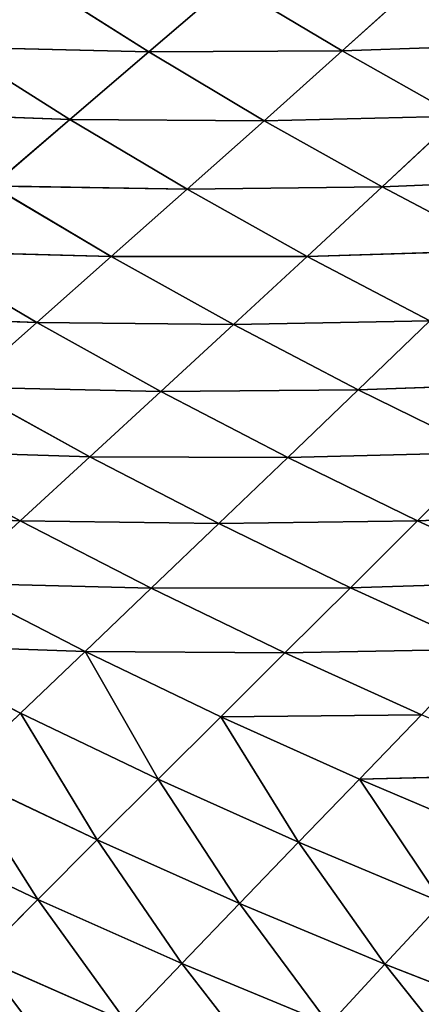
# Model space of a CAD drawing. Extents: x 0 to 500, y 0 to 390.
# Tile 103 of 256: x 113 to 126, y 44 to 74. Entities that reach past the tile are written whole.
import ezdxf

# ---------------------------------------------------------------- set-up
doc = ezdxf.new("R2010")
doc.units = 0
doc.header["$LTSCALE"] = 25.4
doc.layers.get('0').update_dxf_attribs({"linetype": 'CONTINUOUS'})

# ---------------------------------------------------------------- blocks, each defined once
blk = doc.blocks.new('ATLANTA505_-_S_STL')
at = {"color": 0}
for p, q in [((112.331, 80.702, 344.132), (116.749, 80.831, 346.086)), ((112.331, 80.702, 344.132), (116.749, 80.831, 346.086)), ((114.076, 77.617, 342.372), (112.331, 80.702, 344.132)), ((114.076, 77.617, 342.372), (112.331, 80.702, 344.132)), ((116.749, 80.831, 346.086), (118.442, 77.753, 344.313)), ((116.749, 80.831, 346.086), (118.442, 77.753, 344.313)), ((109.803, 77.483, 340.342), (114.076, 77.617, 342.372)), ((109.803, 77.483, 340.342), (114.076, 77.617, 342.372)), ((114.076, 77.617, 342.372), (118.442, 77.753, 344.313)), ((114.076, 77.617, 342.372), (118.442, 77.753, 344.313)), ((115.872, 74.632, 340.57), (114.076, 77.617, 342.372)), ((115.872, 74.632, 340.57), (114.076, 77.617, 342.372)), ((118.442, 77.753, 344.313), (122.9, 77.893, 346.165)), ((118.442, 77.753, 344.313), (122.9, 77.893, 346.165)), ((118.442, 77.753, 344.313), (120.185, 74.774, 342.497)), ((118.442, 77.753, 344.313), (120.185, 74.774, 342.497)), ((124.588, 74.921, 344.336), (122.9, 77.893, 346.165)), ((124.588, 74.921, 344.336), (122.9, 77.893, 346.165)), ((120.185, 74.774, 342.497), (124.588, 74.921, 344.336)), ((120.185, 74.774, 342.497), (124.588, 74.921, 344.336)), ((129.08, 75.07, 346.091), (124.588, 74.921, 344.336)), ((129.08, 75.07, 346.091), (124.588, 74.921, 344.336)), ((126.323, 72.05, 342.463), (124.588, 74.921, 344.336)), ((126.323, 72.05, 342.463), (124.588, 74.921, 344.336)), ((111.651, 74.493, 338.556), (115.872, 74.632, 340.57)), ((111.651, 74.493, 338.556), (115.872, 74.632, 340.57)), ((115.872, 74.632, 340.57), (120.185, 74.774, 342.497)), ((115.872, 74.632, 340.57), (120.185, 74.774, 342.497)), ((117.72, 71.751, 338.725), (115.872, 74.632, 340.57)), ((117.72, 71.751, 338.725), (115.872, 74.632, 340.57)), ((120.185, 74.774, 342.497), (121.977, 71.899, 340.636)), ((120.185, 74.774, 342.497), (121.977, 71.899, 340.636)), ((111.651, 74.493, 338.556), (113.553, 71.607, 336.727)), ((111.651, 74.493, 338.556), (113.553, 71.607, 336.727)), ((121.977, 71.899, 340.636), (126.323, 72.05, 342.463)), ((121.977, 71.899, 340.636), (126.323, 72.05, 342.463)), ((113.553, 71.607, 336.727), (117.72, 71.751, 338.725)), ((113.553, 71.607, 336.727), (117.72, 71.751, 338.725)), ((117.72, 71.751, 338.725), (121.977, 71.899, 340.636)), ((117.72, 71.751, 338.725), (121.977, 71.899, 340.636)), ((119.617, 68.978, 336.836), (117.72, 71.751, 338.725)), ((119.617, 68.978, 336.836), (117.72, 71.751, 338.725)), ((121.977, 71.899, 340.636), (123.817, 69.129, 338.731)), ((121.977, 71.899, 340.636), (123.817, 69.129, 338.731)), ((113.553, 71.607, 336.727), (109.478, 71.467, 334.642)), ((113.553, 71.607, 336.727), (109.478, 71.467, 334.642)), ((113.553, 71.607, 336.727), (115.506, 68.831, 334.856)), ((113.553, 71.607, 336.727), (115.506, 68.831, 334.856)), ((123.817, 69.129, 338.731), (128.104, 69.285, 340.543)), ((123.817, 69.129, 338.731), (128.104, 69.285, 340.543)), ((115.506, 68.831, 334.856), (119.617, 68.978, 336.836)), ((115.506, 68.831, 334.856), (119.617, 68.978, 336.836)), ((119.617, 68.978, 336.836), (123.817, 69.129, 338.731)), ((119.617, 68.978, 336.836), (123.817, 69.129, 338.731)), ((121.562, 66.316, 334.902), (119.617, 68.978, 336.836)), ((121.562, 66.316, 334.902), (119.617, 68.978, 336.836)), ((123.817, 69.129, 338.731), (125.702, 66.47, 336.781)), ((123.817, 69.129, 338.731), (125.702, 66.47, 336.781)), ((123.817, 69.129, 338.731), (129.927, 66.628, 338.577)), ((123.817, 69.129, 338.731), (129.927, 66.628, 338.577)), ((115.506, 68.831, 334.856), (111.486, 68.688, 332.79)), ((115.506, 68.831, 334.856), (111.486, 68.688, 332.79)), ((113.544, 66.021, 330.895), (111.486, 68.688, 332.79)), ((113.544, 66.021, 330.895), (111.486, 68.688, 332.79)), ((115.506, 68.831, 334.856), (117.509, 66.166, 332.941)), ((115.506, 68.831, 334.856), (117.509, 66.166, 332.941)), ((117.509, 66.166, 332.941), (121.562, 66.316, 334.902)), ((117.509, 66.166, 332.941), (121.562, 66.316, 334.902)), ((121.562, 66.316, 334.902), (125.702, 66.47, 336.781)), ((121.562, 66.316, 334.902), (125.702, 66.47, 336.781)), ((123.551, 63.767, 332.923), (121.562, 66.316, 334.902)), ((121.562, 66.316, 334.902), (127.629, 63.922, 334.784)), ((121.562, 66.316, 334.902), (127.629, 63.922, 334.784)), ((123.551, 63.767, 332.923), (121.562, 66.316, 334.902)), ((109.671, 65.88, 328.763), (113.544, 66.021, 330.895)), ((109.671, 65.88, 328.763), (113.544, 66.021, 330.895)), ((117.509, 66.166, 332.941), (113.544, 66.021, 330.895)), ((117.509, 66.166, 332.941), (113.544, 66.021, 330.895)), ((119.558, 63.616, 330.981), (113.544, 66.021, 330.895)), ((119.558, 63.616, 330.981), (113.544, 66.021, 330.895)), ((115.652, 63.47, 328.956), (113.544, 66.021, 330.895)), ((115.652, 63.47, 328.956), (113.544, 66.021, 330.895)), ((117.509, 66.166, 332.941), (119.558, 63.616, 330.981)), ((117.509, 66.166, 332.941), (119.558, 63.616, 330.981)), ((117.509, 66.166, 332.941), (123.551, 63.767, 332.923)), ((117.509, 66.166, 332.941), (123.551, 63.767, 332.923)), ((123.551, 63.767, 332.923), (127.629, 63.922, 334.784)), ((123.551, 63.767, 332.923), (127.629, 63.922, 334.784)), ((119.558, 63.616, 330.981), (115.652, 63.47, 328.956)), ((119.558, 63.616, 330.981), (115.652, 63.47, 328.956)), ((119.558, 63.616, 330.981), (123.551, 63.767, 332.923)), ((119.558, 63.616, 330.981), (123.551, 63.767, 332.923)), ((119.558, 63.616, 330.981), (121.651, 61.184, 328.976)), ((119.558, 63.616, 330.981), (121.651, 61.184, 328.976)), ((119.558, 63.616, 330.981), (125.582, 61.335, 330.898)), ((119.558, 63.616, 330.981), (125.582, 61.335, 330.898)), ((125.582, 61.335, 330.898), (123.551, 63.767, 332.923)), ((123.551, 63.767, 332.923), (129.597, 61.49, 332.739)), ((123.551, 63.767, 332.923), (129.597, 61.49, 332.739)), ((125.582, 61.335, 330.898), (123.551, 63.767, 332.923)), ((111.834, 63.329, 326.847), (115.652, 63.47, 328.956)), ((111.834, 63.329, 326.847), (115.652, 63.47, 328.956)), ((111.834, 63.329, 326.847), (114.045, 60.897, 324.888)), ((111.834, 63.329, 326.847), (114.045, 60.897, 324.888)), ((111.834, 63.329, 326.847), (117.805, 61.038, 326.973)), ((111.834, 63.329, 326.847), (117.805, 61.038, 326.973)), ((121.651, 61.184, 328.976), (115.652, 63.47, 328.956)), ((121.651, 61.184, 328.976), (115.652, 63.47, 328.956)), ((117.805, 61.038, 326.973), (115.652, 63.47, 328.956)), ((117.805, 61.038, 326.973), (115.652, 63.47, 328.956)), ((108.107, 63.192, 324.654), (114.045, 60.897, 324.888)), ((108.107, 63.192, 324.654), (114.045, 60.897, 324.888)), ((125.582, 61.335, 330.898), (129.597, 61.49, 332.739)), ((125.582, 61.335, 330.898), (129.597, 61.49, 332.739)), ((121.651, 61.184, 328.976), (125.582, 61.335, 330.898)), ((121.651, 61.184, 328.976), (125.582, 61.335, 330.898)), ((127.653, 59.018, 328.827), (125.582, 61.335, 330.898)), ((125.582, 61.335, 330.898), (131.603, 59.173, 330.649)), ((125.582, 61.335, 330.898), (131.603, 59.173, 330.649)), ((127.653, 59.018, 328.827), (125.582, 61.335, 330.898)), ((110.374, 60.761, 322.72), (114.045, 60.897, 324.888)), ((110.374, 60.761, 322.72), (114.045, 60.897, 324.888)), ((114.045, 60.897, 324.888), (117.805, 61.038, 326.973)), ((114.045, 60.897, 324.888), (117.805, 61.038, 326.973)), ((114.045, 60.897, 324.888), (116.3, 58.583, 322.888)), ((114.045, 60.897, 324.888), (116.3, 58.583, 322.888)), ((114.045, 60.897, 324.888), (120, 58.723, 324.948)), ((114.045, 60.897, 324.888), (120, 58.723, 324.948)), ((121.651, 61.184, 328.976), (117.805, 61.038, 326.973)), ((121.651, 61.184, 328.976), (117.805, 61.038, 326.973)), ((123.785, 58.868, 326.927), (117.805, 61.038, 326.973)), ((123.785, 58.868, 326.927), (117.805, 61.038, 326.973)), ((120, 58.723, 324.948), (117.805, 61.038, 326.973)), ((120, 58.723, 324.948), (117.805, 61.038, 326.973)), ((121.651, 61.184, 328.976), (123.785, 58.868, 326.927)), ((121.651, 61.184, 328.976), (123.785, 58.868, 326.927)), ((121.651, 61.184, 328.976), (127.653, 59.018, 328.827)), ((121.651, 61.184, 328.976), (127.653, 59.018, 328.827)), ((110.374, 60.761, 322.72), (116.3, 58.583, 322.888)), ((110.374, 60.761, 322.72), (116.3, 58.583, 322.888)), ((123.785, 58.868, 326.927), (120, 58.723, 324.948)), ((123.785, 58.868, 326.927), (120, 58.723, 324.948)), ((123.785, 58.868, 326.927), (127.653, 59.018, 328.827)), ((123.785, 58.868, 326.927), (127.653, 59.018, 328.827)), ((123.785, 58.868, 326.927), (125.956, 56.667, 324.836)), ((123.785, 58.868, 326.927), (125.956, 56.667, 324.836)), ((123.785, 58.868, 326.927), (129.76, 56.815, 326.713)), ((123.785, 58.868, 326.927), (129.76, 56.815, 326.713)), ((112.687, 58.449, 320.746), (116.3, 58.583, 322.888)), ((112.687, 58.449, 320.746), (116.3, 58.583, 322.888)), ((116.3, 58.583, 322.888), (120, 58.723, 324.948)), ((116.3, 58.583, 322.888), (120, 58.723, 324.948)), ((116.3, 58.583, 322.888), (118.596, 56.387, 320.846)), ((116.3, 58.583, 322.888), (118.596, 56.387, 320.846)), ((116.3, 58.583, 322.888), (122.234, 56.524, 322.88)), ((116.3, 58.583, 322.888), (122.234, 56.524, 322.88)), ((125.956, 56.667, 324.836), (120, 58.723, 324.948)), ((125.956, 56.667, 324.836), (120, 58.723, 324.948)), ((122.234, 56.524, 322.88), (120, 58.723, 324.948)), ((122.234, 56.524, 322.88), (120, 58.723, 324.948)), ((115.042, 56.254, 318.732), (109.162, 58.32, 318.522)), ((115.042, 56.254, 318.732), (109.162, 58.32, 318.522)), ((112.687, 58.449, 320.746), (115.042, 56.254, 318.732)), ((112.687, 58.449, 320.746), (115.042, 56.254, 318.732)), ((112.687, 58.449, 320.746), (118.596, 56.387, 320.846)), ((112.687, 58.449, 320.746), (118.596, 56.387, 320.846)), ((118.596, 56.387, 320.846), (122.234, 56.524, 322.88)), ((118.596, 56.387, 320.846), (122.234, 56.524, 322.88)), ((125.956, 56.667, 324.836), (122.234, 56.524, 322.88)), ((125.956, 56.667, 324.836), (122.234, 56.524, 322.88)), ((128.161, 54.579, 322.703), (122.234, 56.524, 322.88)), ((128.161, 54.579, 322.703), (122.234, 56.524, 322.88)), ((124.504, 54.439, 320.773), (122.234, 56.524, 322.88)), ((124.504, 54.439, 320.773), (122.234, 56.524, 322.88)), ((115.042, 56.254, 318.732), (111.574, 56.127, 316.538)), ((115.042, 56.254, 318.732), (111.574, 56.127, 316.538)), ((117.434, 54.175, 316.681), (111.574, 56.127, 316.538)), ((117.434, 54.175, 316.681), (111.574, 56.127, 316.538)), ((115.042, 56.254, 318.732), (118.596, 56.387, 320.846)), ((115.042, 56.254, 318.732), (118.596, 56.387, 320.846)), ((115.042, 56.254, 318.732), (117.434, 54.175, 316.681)), ((115.042, 56.254, 318.732), (117.434, 54.175, 316.681)), ((115.042, 56.254, 318.732), (120.928, 54.304, 318.766)), ((115.042, 56.254, 318.732), (120.928, 54.304, 318.766)), ((118.596, 56.387, 320.846), (120.928, 54.304, 318.766)), ((118.596, 56.387, 320.846), (120.928, 54.304, 318.766)), ((118.596, 56.387, 320.846), (124.504, 54.439, 320.773)), ((118.596, 56.387, 320.846), (124.504, 54.439, 320.773)), ((120.928, 54.304, 318.766), (124.504, 54.439, 320.773)), ((120.928, 54.304, 318.766), (124.504, 54.439, 320.773)), ((128.161, 54.579, 322.703), (124.504, 54.439, 320.773)), ((128.161, 54.579, 322.703), (124.504, 54.439, 320.773)), ((130.398, 52.601, 320.531), (124.504, 54.439, 320.773)), ((130.398, 52.601, 320.531), (124.504, 54.439, 320.773)), ((126.805, 52.464, 318.628), (124.504, 54.439, 320.773)), ((126.805, 52.464, 318.628), (124.504, 54.439, 320.773)), ((117.434, 54.175, 316.681), (114.025, 54.051, 314.516)), ((117.434, 54.175, 316.681), (114.025, 54.051, 314.516)), ((117.434, 54.175, 316.681), (120.928, 54.304, 318.766)), ((117.434, 54.175, 316.681), (120.928, 54.304, 318.766)), ((117.434, 54.175, 316.681), (119.861, 52.208, 314.593)), ((117.434, 54.175, 316.681), (119.861, 52.208, 314.593)), ((117.434, 54.175, 316.681), (123.292, 52.333, 316.648)), ((117.434, 54.175, 316.681), (123.292, 52.333, 316.648)), ((120.928, 54.304, 318.766), (123.292, 52.333, 316.648)), ((120.928, 54.304, 318.766), (123.292, 52.333, 316.648)), ((120.928, 54.304, 318.766), (126.805, 52.464, 318.628)), ((120.928, 54.304, 318.766), (126.805, 52.464, 318.628)), ((119.861, 52.208, 314.593), (123.292, 52.333, 316.648)), ((119.861, 52.208, 314.593), (123.292, 52.333, 316.648)), ((123.292, 52.333, 316.648), (126.805, 52.464, 318.628)), ((123.292, 52.333, 316.648), (126.805, 52.464, 318.628)), ((123.292, 52.333, 316.648), (125.687, 50.472, 314.495)), ((123.292, 52.333, 316.648), (125.687, 50.472, 314.495)), ((123.292, 52.333, 316.648), (129.135, 50.598, 316.445)), ((123.292, 52.333, 316.648), (129.135, 50.598, 316.445))]:
    blk.add_line(p, q, dxfattribs=at)
mesh = blk.add_polyface(dxfattribs=at)
corners = [(115.105, 84.004, 347.817), (112.331, 80.702, 344.132), (110.639, 83.882, 345.851), (116.749, 80.831, 346.086)]
mesh.append_faces([[corners[k] for k in face] for face in [(0, 1, 2), (1, 0, 3)]], dxfattribs={"vtx0": -1, "color": 0})
mesh = blk.add_polyface(dxfattribs=at)
corners = [(121.259, 80.964, 347.951), (118.442, 77.753, 344.313), (116.749, 80.831, 346.086), (122.9, 77.893, 346.165)]
mesh.append_faces([[corners[k] for k in face] for face in [(0, 1, 2), (1, 0, 3)]], dxfattribs={"vtx0": -1, "color": 0})
mesh = blk.add_polyface(dxfattribs=at)
corners = [(112.331, 80.702, 344.132), (109.803, 77.483, 340.342), (108.009, 80.575, 342.088), (114.076, 77.617, 342.372)]
mesh.append_faces([[corners[k] for k in face] for face in [(0, 1, 2), (1, 0, 3)]], dxfattribs={"vtx0": -1, "color": 0})
mesh = blk.add_polyface(dxfattribs=at)
corners = [(116.749, 80.831, 346.086), (114.076, 77.617, 342.372), (112.331, 80.702, 344.132), (118.442, 77.753, 344.313)]
mesh.append_faces([[corners[k] for k in face] for face in [(0, 1, 2), (1, 0, 3)]], dxfattribs={"vtx0": -1, "color": 0})
mesh = blk.add_polyface(dxfattribs=at)
corners = [(127.448, 78.036, 347.931), (124.588, 74.921, 344.336), (122.9, 77.893, 346.165), (129.08, 75.07, 346.091)]
mesh.append_faces([[corners[k] for k in face] for face in [(0, 1, 2), (1, 0, 3)]], dxfattribs={"vtx0": -1, "color": 0})
mesh = blk.add_polyface(dxfattribs=at)
corners = [(114.076, 77.617, 342.372), (111.651, 74.493, 338.556), (109.803, 77.483, 340.342), (115.872, 74.632, 340.57)]
mesh.append_faces([[corners[k] for k in face] for face in [(0, 1, 2), (1, 0, 3)]], dxfattribs={"vtx0": -1, "color": 0})
mesh = blk.add_polyface(dxfattribs=at)
corners = [(118.442, 77.753, 344.313), (115.872, 74.632, 340.57), (114.076, 77.617, 342.372), (120.185, 74.774, 342.497)]
mesh.append_faces([[corners[k] for k in face] for face in [(0, 1, 2), (1, 0, 3)]], dxfattribs={"vtx0": -1, "color": 0})
mesh = blk.add_polyface(dxfattribs=at)
corners = [(122.9, 77.893, 346.165), (120.185, 74.774, 342.497), (118.442, 77.753, 344.313), (124.588, 74.921, 344.336)]
mesh.append_faces([[corners[k] for k in face] for face in [(0, 1, 2), (1, 0, 3)]], dxfattribs={"vtx0": -1, "color": 0})
mesh = blk.add_polyface(dxfattribs=at)
corners = [(124.588, 74.921, 344.336), (121.977, 71.899, 340.636), (120.185, 74.774, 342.497), (126.323, 72.05, 342.463)]
mesh.append_faces([[corners[k] for k in face] for face in [(0, 1, 2), (1, 0, 3)]], dxfattribs={"vtx0": -1, "color": 0})
mesh = blk.add_polyface(dxfattribs=at)
corners = [(129.08, 75.07, 346.091), (126.323, 72.05, 342.463), (124.588, 74.921, 344.336), (130.757, 72.205, 344.205)]
mesh.append_faces([[corners[k] for k in face] for face in [(0, 1, 2), (1, 0, 3)]], dxfattribs={"vtx0": -1, "color": 0})
mesh = blk.add_polyface(dxfattribs=at)
corners = [(115.872, 74.632, 340.57), (113.553, 71.607, 336.727), (111.651, 74.493, 338.556), (117.72, 71.751, 338.725)]
mesh.append_faces([[corners[k] for k in face] for face in [(0, 1, 2), (1, 0, 3)]], dxfattribs={"vtx0": -1, "color": 0})
mesh = blk.add_polyface(dxfattribs=at)
corners = [(120.185, 74.774, 342.497), (117.72, 71.751, 338.725), (115.872, 74.632, 340.57), (121.977, 71.899, 340.636)]
mesh.append_faces([[corners[k] for k in face] for face in [(0, 1, 2), (1, 0, 3)]], dxfattribs={"vtx0": -1, "color": 0})
mesh = blk.add_polyface(dxfattribs=at)
corners = [(111.651, 74.493, 338.556), (109.478, 71.467, 334.642), (107.524, 74.357, 336.453), (113.553, 71.607, 336.727)]
mesh.append_faces([[corners[k] for k in face] for face in [(0, 1, 2), (1, 0, 3)]], dxfattribs={"vtx0": -1, "color": 0})
mesh = blk.add_polyface(dxfattribs=at)
corners = [(126.323, 72.05, 342.463), (123.817, 69.129, 338.731), (121.977, 71.899, 340.636), (128.104, 69.285, 340.543)]
mesh.append_faces([[corners[k] for k in face] for face in [(0, 1, 2), (1, 0, 3)]], dxfattribs={"vtx0": -1, "color": 0})
mesh = blk.add_polyface(dxfattribs=at)
corners = [(117.72, 71.751, 338.725), (115.506, 68.831, 334.856), (113.553, 71.607, 336.727), (119.617, 68.978, 336.836)]
mesh.append_faces([[corners[k] for k in face] for face in [(0, 1, 2), (1, 0, 3)]], dxfattribs={"vtx0": -1, "color": 0})
mesh = blk.add_polyface(dxfattribs=at)
corners = [(121.977, 71.899, 340.636), (119.617, 68.978, 336.836), (117.72, 71.751, 338.725), (123.817, 69.129, 338.731)]
mesh.append_faces([[corners[k] for k in face] for face in [(0, 1, 2), (1, 0, 3)]], dxfattribs={"vtx0": -1, "color": 0})
mesh = blk.add_polyface(dxfattribs=at)
corners = [(109.478, 71.467, 334.642), (115.506, 68.831, 334.856), (111.486, 68.688, 332.79), (113.553, 71.607, 336.727)]
mesh.append_faces([[corners[k] for k in face] for face in [(0, 1, 2), (1, 0, 3)]], dxfattribs={"vtx0": -1, "color": 0})
mesh = blk.add_polyface(dxfattribs=at)
corners = [(128.104, 69.285, 340.543), (129.927, 66.628, 338.577), (123.817, 69.129, 338.731)]
mesh.append_faces([[corners[k] for k in face] for face in [(0, 1, 2)]], dxfattribs={"color": 0})
mesh = blk.add_polyface(dxfattribs=at)
corners = [(115.506, 68.831, 334.856), (121.562, 66.316, 334.902), (117.509, 66.166, 332.941), (119.617, 68.978, 336.836)]
mesh.append_faces([[corners[k] for k in face] for face in [(0, 1, 2), (1, 0, 3)]], dxfattribs={"vtx0": -1, "color": 0})
mesh = blk.add_polyface(dxfattribs=at)
corners = [(119.617, 68.978, 336.836), (125.702, 66.47, 336.781), (121.562, 66.316, 334.902), (123.817, 69.129, 338.731)]
mesh.append_faces([[corners[k] for k in face] for face in [(0, 1, 2), (1, 0, 3)]], dxfattribs={"vtx0": -1, "color": 0})
mesh = blk.add_polyface(dxfattribs=at)
corners = [(123.817, 69.129, 338.731), (129.927, 66.628, 338.577), (125.702, 66.47, 336.781)]
mesh.append_faces([[corners[k] for k in face] for face in [(0, 1, 2)]], dxfattribs={"color": 0})
mesh = blk.add_polyface(dxfattribs=at)
corners = [(107.557, 68.549, 330.637), (113.544, 66.021, 330.895), (109.671, 65.88, 328.763), (111.486, 68.688, 332.79)]
mesh.append_faces([[corners[k] for k in face] for face in [(0, 1, 2), (1, 0, 3)]], dxfattribs={"vtx0": -1, "color": 0})
mesh = blk.add_polyface(dxfattribs=at)
corners = [(111.486, 68.688, 332.79), (117.509, 66.166, 332.941), (113.544, 66.021, 330.895), (115.506, 68.831, 334.856)]
mesh.append_faces([[corners[k] for k in face] for face in [(0, 1, 2), (1, 0, 3)]], dxfattribs={"vtx0": -1, "color": 0})
mesh = blk.add_polyface(dxfattribs=at)
corners = [(121.562, 66.316, 334.902), (123.551, 63.767, 332.923), (117.509, 66.166, 332.941)]
mesh.append_faces([[corners[k] for k in face] for face in [(0, 1, 2)]], dxfattribs={"color": 0})
mesh = blk.add_polyface(dxfattribs=at)
corners = [(125.702, 66.47, 336.781), (127.629, 63.922, 334.784), (121.562, 66.316, 334.902)]
mesh.append_faces([[corners[k] for k in face] for face in [(0, 1, 2)]], dxfattribs={"color": 0})
mesh = blk.add_polyface(dxfattribs=at)
corners = [(121.562, 66.316, 334.902), (127.629, 63.922, 334.784), (123.551, 63.767, 332.923)]
mesh.append_faces([[corners[k] for k in face] for face in [(0, 1, 2)]], dxfattribs={"color": 0})
mesh = blk.add_polyface(dxfattribs=at)
corners = [(109.671, 65.88, 328.763), (115.652, 63.47, 328.956), (111.834, 63.329, 326.847), (113.544, 66.021, 330.895)]
mesh.append_faces([[corners[k] for k in face] for face in [(0, 1, 2), (1, 0, 3)]], dxfattribs={"vtx0": -1, "color": 0})
mesh = blk.add_polyface(dxfattribs=at)
corners = [(117.509, 66.166, 332.941), (119.558, 63.616, 330.981), (113.544, 66.021, 330.895)]
mesh.append_faces([[corners[k] for k in face] for face in [(0, 1, 2)]], dxfattribs={"color": 0})
mesh = blk.add_polyface(dxfattribs=at)
corners = [(119.558, 63.616, 330.981), (115.652, 63.47, 328.956), (113.544, 66.021, 330.895)]
mesh.append_faces([[corners[k] for k in face] for face in [(0, 1, 2)]], dxfattribs={"color": 0})
mesh = blk.add_polyface(dxfattribs=at)
corners = [(117.509, 66.166, 332.941), (123.551, 63.767, 332.923), (119.558, 63.616, 330.981)]
mesh.append_faces([[corners[k] for k in face] for face in [(0, 1, 2)]], dxfattribs={"color": 0})
mesh = blk.add_polyface(dxfattribs=at)
corners = [(127.629, 63.922, 334.784), (129.597, 61.49, 332.739), (123.551, 63.767, 332.923)]
mesh.append_faces([[corners[k] for k in face] for face in [(0, 1, 2)]], dxfattribs={"color": 0})
mesh = blk.add_polyface(dxfattribs=at)
corners = [(119.558, 63.616, 330.981), (121.651, 61.184, 328.976), (115.652, 63.47, 328.956)]
mesh.append_faces([[corners[k] for k in face] for face in [(0, 1, 2)]], dxfattribs={"color": 0})
mesh = blk.add_polyface(dxfattribs=at)
corners = [(123.551, 63.767, 332.923), (125.582, 61.335, 330.898), (119.558, 63.616, 330.981)]
mesh.append_faces([[corners[k] for k in face] for face in [(0, 1, 2)]], dxfattribs={"color": 0})
mesh = blk.add_polyface(dxfattribs=at)
corners = [(119.558, 63.616, 330.981), (125.582, 61.335, 330.898), (121.651, 61.184, 328.976)]
mesh.append_faces([[corners[k] for k in face] for face in [(0, 1, 2)]], dxfattribs={"color": 0})
mesh = blk.add_polyface(dxfattribs=at)
corners = [(123.551, 63.767, 332.923), (129.597, 61.49, 332.739), (125.582, 61.335, 330.898)]
mesh.append_faces([[corners[k] for k in face] for face in [(0, 1, 2)]], dxfattribs={"color": 0})
mesh = blk.add_polyface(dxfattribs=at)
corners = [(111.834, 63.329, 326.847), (114.045, 60.897, 324.888), (108.107, 63.192, 324.654)]
mesh.append_faces([[corners[k] for k in face] for face in [(0, 1, 2)]], dxfattribs={"color": 0})
mesh = blk.add_polyface(dxfattribs=at)
corners = [(115.652, 63.47, 328.956), (117.805, 61.038, 326.973), (111.834, 63.329, 326.847)]
mesh.append_faces([[corners[k] for k in face] for face in [(0, 1, 2)]], dxfattribs={"color": 0})
mesh = blk.add_polyface(dxfattribs=at)
corners = [(117.805, 61.038, 326.973), (114.045, 60.897, 324.888), (111.834, 63.329, 326.847)]
mesh.append_faces([[corners[k] for k in face] for face in [(0, 1, 2)]], dxfattribs={"color": 0})
mesh = blk.add_polyface(dxfattribs=at)
corners = [(121.651, 61.184, 328.976), (117.805, 61.038, 326.973), (115.652, 63.47, 328.956)]
mesh.append_faces([[corners[k] for k in face] for face in [(0, 1, 2)]], dxfattribs={"color": 0})
mesh = blk.add_polyface(dxfattribs=at)
corners = [(114.045, 60.897, 324.888), (110.374, 60.761, 322.72), (108.107, 63.192, 324.654)]
mesh.append_faces([[corners[k] for k in face] for face in [(0, 1, 2)]], dxfattribs={"color": 0})
mesh = blk.add_polyface(dxfattribs=at)
corners = [(129.597, 61.49, 332.739), (131.603, 59.173, 330.649), (125.582, 61.335, 330.898)]
mesh.append_faces([[corners[k] for k in face] for face in [(0, 1, 2)]], dxfattribs={"color": 0})
mesh = blk.add_polyface(dxfattribs=at)
corners = [(125.582, 61.335, 330.898), (127.653, 59.018, 328.827), (121.651, 61.184, 328.976)]
mesh.append_faces([[corners[k] for k in face] for face in [(0, 1, 2)]], dxfattribs={"color": 0})
mesh = blk.add_polyface(dxfattribs=at)
corners = [(125.582, 61.335, 330.898), (131.603, 59.173, 330.649), (127.653, 59.018, 328.827)]
mesh.append_faces([[corners[k] for k in face] for face in [(0, 1, 2)]], dxfattribs={"color": 0})
mesh = blk.add_polyface(dxfattribs=at)
corners = [(114.045, 60.897, 324.888), (116.3, 58.583, 322.888), (110.374, 60.761, 322.72)]
mesh.append_faces([[corners[k] for k in face] for face in [(0, 1, 2)]], dxfattribs={"color": 0})
mesh = blk.add_polyface(dxfattribs=at)
corners = [(117.805, 61.038, 326.973), (120, 58.723, 324.948), (114.045, 60.897, 324.888)]
mesh.append_faces([[corners[k] for k in face] for face in [(0, 1, 2)]], dxfattribs={"color": 0})
mesh = blk.add_polyface(dxfattribs=at)
corners = [(120, 58.723, 324.948), (116.3, 58.583, 322.888), (114.045, 60.897, 324.888)]
mesh.append_faces([[corners[k] for k in face] for face in [(0, 1, 2)]], dxfattribs={"color": 0})
mesh = blk.add_polyface(dxfattribs=at)
corners = [(121.651, 61.184, 328.976), (123.785, 58.868, 326.927), (117.805, 61.038, 326.973)]
mesh.append_faces([[corners[k] for k in face] for face in [(0, 1, 2)]], dxfattribs={"color": 0})
mesh = blk.add_polyface(dxfattribs=at)
corners = [(117.805, 61.038, 326.973), (123.785, 58.868, 326.927), (120, 58.723, 324.948)]
mesh.append_faces([[corners[k] for k in face] for face in [(0, 1, 2)]], dxfattribs={"color": 0})
mesh = blk.add_polyface(dxfattribs=at)
corners = [(121.651, 61.184, 328.976), (127.653, 59.018, 328.827), (123.785, 58.868, 326.927)]
mesh.append_faces([[corners[k] for k in face] for face in [(0, 1, 2)]], dxfattribs={"color": 0})
mesh = blk.add_polyface(dxfattribs=at)
corners = [(116.3, 58.583, 322.888), (112.687, 58.449, 320.746), (110.374, 60.761, 322.72)]
mesh.append_faces([[corners[k] for k in face] for face in [(0, 1, 2)]], dxfattribs={"color": 0})
mesh = blk.add_polyface(dxfattribs=at)
corners = [(123.785, 58.868, 326.927), (125.956, 56.667, 324.836), (120, 58.723, 324.948)]
mesh.append_faces([[corners[k] for k in face] for face in [(0, 1, 2)]], dxfattribs={"color": 0})
mesh = blk.add_polyface(dxfattribs=at)
corners = [(127.653, 59.018, 328.827), (129.76, 56.815, 326.713), (123.785, 58.868, 326.927)]
mesh.append_faces([[corners[k] for k in face] for face in [(0, 1, 2)]], dxfattribs={"color": 0})
mesh = blk.add_polyface(dxfattribs=at)
corners = [(123.785, 58.868, 326.927), (129.76, 56.815, 326.713), (125.956, 56.667, 324.836)]
mesh.append_faces([[corners[k] for k in face] for face in [(0, 1, 2)]], dxfattribs={"color": 0})
mesh = blk.add_polyface(dxfattribs=at)
corners = [(116.3, 58.583, 322.888), (118.596, 56.387, 320.846), (112.687, 58.449, 320.746)]
mesh.append_faces([[corners[k] for k in face] for face in [(0, 1, 2)]], dxfattribs={"color": 0})
mesh = blk.add_polyface(dxfattribs=at)
corners = [(120, 58.723, 324.948), (122.234, 56.524, 322.88), (116.3, 58.583, 322.888)]
mesh.append_faces([[corners[k] for k in face] for face in [(0, 1, 2)]], dxfattribs={"color": 0})
mesh = blk.add_polyface(dxfattribs=at)
corners = [(116.3, 58.583, 322.888), (122.234, 56.524, 322.88), (118.596, 56.387, 320.846)]
mesh.append_faces([[corners[k] for k in face] for face in [(0, 1, 2)]], dxfattribs={"color": 0})
mesh = blk.add_polyface(dxfattribs=at)
corners = [(120, 58.723, 324.948), (125.956, 56.667, 324.836), (122.234, 56.524, 322.88)]
mesh.append_faces([[corners[k] for k in face] for face in [(0, 1, 2)]], dxfattribs={"color": 0})
mesh = blk.add_polyface(dxfattribs=at)
corners = [(112.687, 58.449, 320.746), (115.042, 56.254, 318.732), (109.162, 58.32, 318.522)]
mesh.append_faces([[corners[k] for k in face] for face in [(0, 1, 2)]], dxfattribs={"color": 0})
mesh = blk.add_polyface(dxfattribs=at)
corners = [(115.042, 56.254, 318.732), (111.574, 56.127, 316.538), (109.162, 58.32, 318.522)]
mesh.append_faces([[corners[k] for k in face] for face in [(0, 1, 2)]], dxfattribs={"color": 0})
mesh = blk.add_polyface(dxfattribs=at)
corners = [(118.596, 56.387, 320.846), (115.042, 56.254, 318.732), (112.687, 58.449, 320.746)]
mesh.append_faces([[corners[k] for k in face] for face in [(0, 1, 2)]], dxfattribs={"color": 0})
mesh = blk.add_polyface(dxfattribs=at)
corners = [(122.234, 56.524, 322.88), (124.504, 54.439, 320.773), (118.596, 56.387, 320.846)]
mesh.append_faces([[corners[k] for k in face] for face in [(0, 1, 2)]], dxfattribs={"color": 0})
mesh = blk.add_polyface(dxfattribs=at)
corners = [(125.956, 56.667, 324.836), (128.161, 54.579, 322.703), (122.234, 56.524, 322.88)]
mesh.append_faces([[corners[k] for k in face] for face in [(0, 1, 2)]], dxfattribs={"color": 0})
mesh = blk.add_polyface(dxfattribs=at)
corners = [(122.234, 56.524, 322.88), (128.161, 54.579, 322.703), (124.504, 54.439, 320.773)]
mesh.append_faces([[corners[k] for k in face] for face in [(0, 1, 2)]], dxfattribs={"color": 0})
mesh = blk.add_polyface(dxfattribs=at)
corners = [(111.574, 56.127, 316.538), (114.025, 54.051, 314.516), (108.193, 56.006, 314.261)]
mesh.append_faces([[corners[k] for k in face] for face in [(0, 1, 2)]], dxfattribs={"color": 0})
mesh = blk.add_polyface(dxfattribs=at)
corners = [(115.042, 56.254, 318.732), (117.434, 54.175, 316.681), (111.574, 56.127, 316.538)]
mesh.append_faces([[corners[k] for k in face] for face in [(0, 1, 2)]], dxfattribs={"color": 0})
mesh = blk.add_polyface(dxfattribs=at)
corners = [(117.434, 54.175, 316.681), (114.025, 54.051, 314.516), (111.574, 56.127, 316.538)]
mesh.append_faces([[corners[k] for k in face] for face in [(0, 1, 2)]], dxfattribs={"color": 0})
mesh = blk.add_polyface(dxfattribs=at)
corners = [(118.596, 56.387, 320.846), (120.928, 54.304, 318.766), (115.042, 56.254, 318.732)]
mesh.append_faces([[corners[k] for k in face] for face in [(0, 1, 2)]], dxfattribs={"color": 0})
mesh = blk.add_polyface(dxfattribs=at)
corners = [(120.928, 54.304, 318.766), (117.434, 54.175, 316.681), (115.042, 56.254, 318.732)]
mesh.append_faces([[corners[k] for k in face] for face in [(0, 1, 2)]], dxfattribs={"color": 0})
mesh = blk.add_polyface(dxfattribs=at)
corners = [(118.596, 56.387, 320.846), (124.504, 54.439, 320.773), (120.928, 54.304, 318.766)]
mesh.append_faces([[corners[k] for k in face] for face in [(0, 1, 2)]], dxfattribs={"color": 0})
mesh = blk.add_polyface(dxfattribs=at)
corners = [(124.504, 54.439, 320.773), (126.805, 52.464, 318.628), (120.928, 54.304, 318.766)]
mesh.append_faces([[corners[k] for k in face] for face in [(0, 1, 2)]], dxfattribs={"color": 0})
mesh = blk.add_polyface(dxfattribs=at)
corners = [(128.161, 54.579, 322.703), (130.398, 52.601, 320.531), (124.504, 54.439, 320.773)]
mesh.append_faces([[corners[k] for k in face] for face in [(0, 1, 2)]], dxfattribs={"color": 0})
mesh = blk.add_polyface(dxfattribs=at)
corners = [(124.504, 54.439, 320.773), (130.398, 52.601, 320.531), (126.805, 52.464, 318.628)]
mesh.append_faces([[corners[k] for k in face] for face in [(0, 1, 2)]], dxfattribs={"color": 0})
mesh = blk.add_polyface(dxfattribs=at)
corners = [(117.434, 54.175, 316.681), (119.861, 52.208, 314.593), (114.025, 54.051, 314.516)]
mesh.append_faces([[corners[k] for k in face] for face in [(0, 1, 2)]], dxfattribs={"color": 0})
mesh = blk.add_polyface(dxfattribs=at)
corners = [(120.928, 54.304, 318.766), (123.292, 52.333, 316.648), (117.434, 54.175, 316.681)]
mesh.append_faces([[corners[k] for k in face] for face in [(0, 1, 2)]], dxfattribs={"color": 0})
mesh = blk.add_polyface(dxfattribs=at)
corners = [(117.434, 54.175, 316.681), (123.292, 52.333, 316.648), (119.861, 52.208, 314.593)]
mesh.append_faces([[corners[k] for k in face] for face in [(0, 1, 2)]], dxfattribs={"color": 0})
mesh = blk.add_polyface(dxfattribs=at)
corners = [(120.928, 54.304, 318.766), (126.805, 52.464, 318.628), (123.292, 52.333, 316.648)]
mesh.append_faces([[corners[k] for k in face] for face in [(0, 1, 2)]], dxfattribs={"color": 0})
mesh = blk.add_polyface(dxfattribs=at)
corners = [(123.292, 52.333, 316.648), (125.687, 50.472, 314.495), (119.861, 52.208, 314.593)]
mesh.append_faces([[corners[k] for k in face] for face in [(0, 1, 2)]], dxfattribs={"color": 0})
mesh = blk.add_polyface(dxfattribs=at)
corners = [(126.805, 52.464, 318.628), (129.135, 50.598, 316.445), (123.292, 52.333, 316.648)]
mesh.append_faces([[corners[k] for k in face] for face in [(0, 1, 2)]], dxfattribs={"color": 0})
mesh = blk.add_polyface(dxfattribs=at)
corners = [(123.292, 52.333, 316.648), (129.135, 50.598, 316.445), (125.687, 50.472, 314.495)]
mesh.append_faces([[corners[k] for k in face] for face in [(0, 1, 2)]], dxfattribs={"color": 0})
mesh = blk.add_polyface(dxfattribs=at)
corners = [(129.135, 50.598, 316.445), (131.492, 48.838, 314.227), (125.687, 50.472, 314.495)]
mesh.append_faces([[corners[k] for k in face] for face in [(0, 1, 2)]], dxfattribs={"color": 0})

msp = doc.modelspace()

# ---------------------------------------------------------------- block references
at = {"color": 254, "extrusion": (0, -1, 1.11022e-16)}
msp.add_blockref('ATLANTA505_-_S_STL', (-0.149, -0.01, -389.852), dxfattribs=at)

doc.saveas('drawing.dxf')
